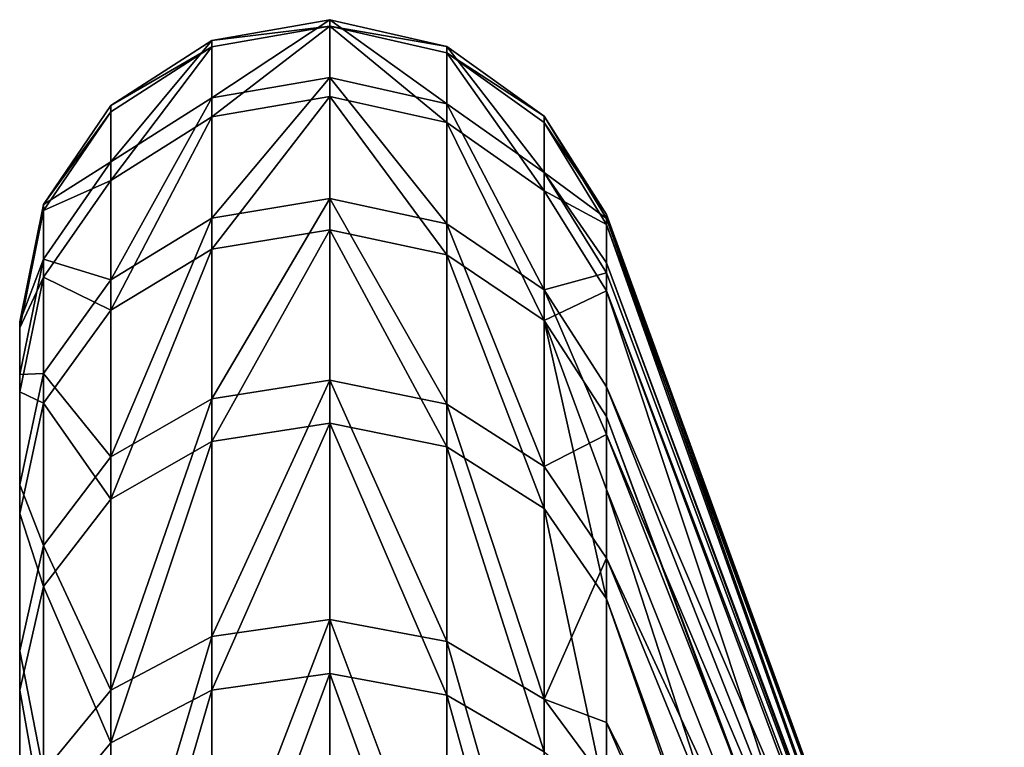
# Model space of a CAD drawing. Extents: x -46 to 46, y 1 to 197.
# Tile 148 of 168: x 32.83 to 34.45, y 130.05 to 131.25. Entities that reach past the tile are written whole.
import ezdxf

# ---------------------------------------------------------------- set-up
doc = ezdxf.new("R2010")
doc.units = 0
doc.header["$LTSCALE"] = 25.4
doc.layers.get('0').update_dxf_attribs({"color": 13, "linetype": 'CONTINUOUS'})

# ---------------------------------------------------------------- blocks, each defined once
blk = doc.blocks.new('BUSH-3401_STL')
at = {"color": 8}
mesh = blk.add_polyface(dxfattribs=at)
corners = [(33.1428, 131.124, 133.7579), (33.3379, 131.2532, 134.5234), (33.3379, 131.1577, 133.7513), (33.1428, 131.2189, 134.5253)]
mesh.append_faces([[corners[k] for k in face] for face in [(0, 1, 2), (1, 0, 3)]], dxfattribs={"vtx0": -1, "color": 8})
mesh = blk.add_polyface(dxfattribs=at)
corners = [(33.1428, 131.2189, 134.5253), (33.3379, 131.2426, 135.3013), (33.3379, 131.2532, 134.5234), (33.1428, 131.2084, 135.2985)]
mesh.append_faces([[corners[k] for k in face] for face in [(0, 1, 2), (1, 0, 3)]], dxfattribs={"vtx0": -1, "color": 8})
mesh = blk.add_polyface(dxfattribs=at)
corners = [(33.1428, 131.0927, 136.063), (33.3379, 131.2426, 135.3013), (33.1428, 131.2084, 135.2985), (33.3379, 131.1263, 136.0705)]
mesh.append_faces([[corners[k] for k in face] for face in [(0, 1, 2), (1, 0, 3)]], dxfattribs={"vtx0": -1, "color": 8})
mesh = blk.add_polyface(dxfattribs=at)
corners = [(33.3379, 131.2532, 134.5234), (33.5311, 131.1145, 133.7597), (33.3379, 131.1577, 133.7513), (33.5311, 131.2092, 134.5258)]
mesh.append_faces([[corners[k] for k in face] for face in [(0, 1, 2), (1, 0, 3)]], dxfattribs={"vtx0": -1, "color": 8})
mesh = blk.add_polyface(dxfattribs=at)
corners = [(33.3379, 131.2426, 135.3013), (33.5311, 131.2092, 134.5258), (33.3379, 131.2532, 134.5234), (33.5311, 131.1987, 135.2977)]
mesh.append_faces([[corners[k] for k in face] for face in [(0, 1, 2), (1, 0, 3)]], dxfattribs={"vtx0": -1, "color": 8})
mesh = blk.add_polyface(dxfattribs=at)
corners = [(33.3379, 131.2426, 135.3013), (33.5311, 131.0832, 136.0609), (33.5311, 131.1987, 135.2977), (33.3379, 131.1263, 136.0705)]
mesh.append_faces([[corners[k] for k in face] for face in [(0, 1, 2), (1, 0, 3)]], dxfattribs={"vtx0": -1, "color": 8})
mesh = blk.add_polyface(dxfattribs=at)
corners = [(32.9763, 131.0184, 133.7783), (33.1428, 131.2189, 134.5253), (33.1428, 131.124, 133.7579), (32.9763, 131.1115, 134.5312)]
mesh.append_faces([[corners[k] for k in face] for face in [(0, 1, 2), (1, 0, 3)]], dxfattribs={"vtx0": -1, "color": 8})
mesh = blk.add_polyface(dxfattribs=at)
corners = [(32.9763, 131.1115, 134.5312), (33.1428, 131.2084, 135.2985), (33.1428, 131.2189, 134.5253), (32.9763, 131.1012, 135.2897)]
mesh.append_faces([[corners[k] for k in face] for face in [(0, 1, 2), (1, 0, 3)]], dxfattribs={"vtx0": -1, "color": 8})
mesh = blk.add_polyface(dxfattribs=at)
corners = [(33.5311, 131.2092, 134.5258), (33.692, 131.0009, 133.7817), (33.5311, 131.1145, 133.7597), (33.692, 131.0937, 134.5321)]
mesh.append_faces([[corners[k] for k in face] for face in [(0, 1, 2), (1, 0, 3)]], dxfattribs={"vtx0": -1, "color": 8})
mesh = blk.add_polyface(dxfattribs=at)
corners = [(33.5311, 131.1987, 135.2977), (33.692, 131.0937, 134.5321), (33.5311, 131.2092, 134.5258), (33.692, 131.0834, 135.2882)]
mesh.append_faces([[corners[k] for k in face] for face in [(0, 1, 2), (1, 0, 3)]], dxfattribs={"vtx0": -1, "color": 8})
mesh = blk.add_polyface(dxfattribs=at)
corners = [(32.9763, 130.9877, 136.0397), (33.1428, 131.2084, 135.2985), (32.9763, 131.1012, 135.2897), (33.1428, 131.0927, 136.063)]
mesh.append_faces([[corners[k] for k in face] for face in [(0, 1, 2), (1, 0, 3)]], dxfattribs={"vtx0": -1, "color": 8})
mesh = blk.add_polyface(dxfattribs=at)
corners = [(33.5311, 131.1987, 135.2977), (33.692, 130.9703, 136.0358), (33.692, 131.0834, 135.2882), (33.5311, 131.0832, 136.0609)]
mesh.append_faces([[corners[k] for k in face] for face in [(0, 1, 2), (1, 0, 3)]], dxfattribs={"vtx0": -1, "color": 8})
mesh = blk.add_polyface(dxfattribs=at)
corners = [(33.1428, 130.9255, 133.0105), (33.3379, 131.1577, 133.7513), (33.3379, 130.9581, 132.9995), (33.1428, 131.124, 133.7579)]
mesh.append_faces([[corners[k] for k in face] for face in [(0, 1, 2), (1, 0, 3)]], dxfattribs={"vtx0": -1, "color": 8})
mesh = blk.add_polyface(dxfattribs=at)
corners = [(33.3379, 131.1577, 133.7513), (33.5311, 130.9163, 133.0137), (33.3379, 130.9581, 132.9995), (33.5311, 131.1145, 133.7597)]
mesh.append_faces([[corners[k] for k in face] for face in [(0, 1, 2), (1, 0, 3)]], dxfattribs={"vtx0": -1, "color": 8})
mesh = blk.add_polyface(dxfattribs=at)
corners = [(32.8647, 130.948, 134.5401), (32.9763, 131.0184, 133.7783), (32.8647, 130.8577, 133.8094), (32.9763, 131.1115, 134.5312)]
mesh.append_faces([[corners[k] for k in face] for face in [(0, 1, 2), (1, 0, 3)]], dxfattribs={"vtx0": -1, "color": 8})
mesh = blk.add_polyface(dxfattribs=at)
corners = [(32.9763, 131.1012, 135.2897), (32.8647, 130.948, 134.5401), (32.8647, 130.938, 135.2763), (32.9763, 131.1115, 134.5312)]
mesh.append_faces([[corners[k] for k in face] for face in [(0, 1, 2), (1, 0, 3)]], dxfattribs={"vtx0": -1, "color": 8})
mesh = blk.add_polyface(dxfattribs=at)
corners = [(32.9763, 130.8237, 133.0452), (33.1428, 131.124, 133.7579), (33.1428, 130.9255, 133.0105), (32.9763, 131.0184, 133.7783)]
mesh.append_faces([[corners[k] for k in face] for face in [(0, 1, 2), (1, 0, 3)]], dxfattribs={"vtx0": -1, "color": 8})
mesh = blk.add_polyface(dxfattribs=at)
corners = [(33.1428, 130.874, 136.8047), (33.3379, 131.1263, 136.0705), (33.1428, 131.0927, 136.063), (33.3379, 130.9062, 136.8166)]
mesh.append_faces([[corners[k] for k in face] for face in [(0, 1, 2), (1, 0, 3)]], dxfattribs={"vtx0": -1, "color": 8})
mesh = blk.add_polyface(dxfattribs=at)
corners = [(33.3379, 131.1263, 136.0705), (33.5311, 130.8649, 136.8013), (33.5311, 131.0832, 136.0609), (33.3379, 130.9062, 136.8166)]
mesh.append_faces([[corners[k] for k in face] for face in [(0, 1, 2), (1, 0, 3)]], dxfattribs={"vtx0": -1, "color": 8})
mesh = blk.add_polyface(dxfattribs=at)
corners = [(33.5311, 131.1145, 133.7597), (33.692, 130.8068, 133.0509), (33.5311, 130.9163, 133.0137), (33.692, 131.0009, 133.7817)]
mesh.append_faces([[corners[k] for k in face] for face in [(0, 1, 2), (1, 0, 3)]], dxfattribs={"vtx0": -1, "color": 8})
mesh = blk.add_polyface(dxfattribs=at)
corners = [(32.9763, 130.9877, 136.0397), (32.8647, 130.938, 135.2763), (32.8647, 130.8279, 136.0042), (32.9763, 131.1012, 135.2897)]
mesh.append_faces([[corners[k] for k in face] for face in [(0, 1, 2), (1, 0, 3)]], dxfattribs={"vtx0": -1, "color": 8})
mesh = blk.add_polyface(dxfattribs=at)
corners = [(32.9763, 130.7732, 136.7673), (33.1428, 131.0927, 136.063), (32.9763, 130.9877, 136.0397), (33.1428, 130.874, 136.8047)]
mesh.append_faces([[corners[k] for k in face] for face in [(0, 1, 2), (1, 0, 3)]], dxfattribs={"vtx0": -1, "color": 8})
mesh = blk.add_polyface(dxfattribs=at)
corners = [(33.5311, 131.0832, 136.0609), (33.692, 130.7564, 136.7611), (33.692, 130.9703, 136.0358), (33.5311, 130.8649, 136.8013)]
mesh.append_faces([[corners[k] for k in face] for face in [(0, 1, 2), (1, 0, 3)]], dxfattribs={"vtx0": -1, "color": 8})
mesh = blk.add_polyface(dxfattribs=at)
corners = [(33.692, 131.0937, 134.5321), (33.692, 131.0834, 135.2882), (33.7953, 130.9316, 134.9539)]
mesh.append_faces([[corners[k] for k in face] for face in [(0, 1, 2)]], dxfattribs={"color": 8})
mesh = blk.add_polyface(dxfattribs=at)
corners = [(33.692, 131.0937, 134.5321), (33.7953, 130.9316, 134.9539), (33.7953, 130.9249, 134.5414)]
mesh.append_faces([[corners[k] for k in face] for face in [(0, 1, 2)]], dxfattribs={"color": 8})
mesh = blk.add_polyface(dxfattribs=at)
corners = [(33.692, 131.0937, 134.5321), (33.7953, 130.9249, 134.5414), (33.692, 131.0009, 133.7817)]
mesh.append_faces([[corners[k] for k in face] for face in [(0, 1, 2)]], dxfattribs={"color": 8})
mesh = blk.add_polyface(dxfattribs=at)
corners = [(33.7953, 130.9149, 135.2744), (33.692, 130.9703, 136.0358), (33.7953, 130.8053, 135.9992), (33.692, 131.0834, 135.2882)]
mesh.append_faces([[corners[k] for k in face] for face in [(0, 1, 2), (1, 0, 3)]], dxfattribs={"vtx0": -1, "color": 8})
mesh = blk.add_polyface(dxfattribs=at)
corners = [(33.692, 131.0834, 135.2882), (33.7953, 130.9149, 135.2744), (33.7953, 130.9316, 134.9539)]
mesh.append_faces([[corners[k] for k in face] for face in [(0, 1, 2)]], dxfattribs={"color": 8})
mesh = blk.add_polyface(dxfattribs=at)
corners = [(32.8647, 130.8577, 133.8094), (32.9763, 130.8237, 133.0452), (32.8647, 130.6687, 133.0979), (32.9763, 131.0184, 133.7783)]
mesh.append_faces([[corners[k] for k in face] for face in [(0, 1, 2), (1, 0, 3)]], dxfattribs={"vtx0": -1, "color": 8})
mesh = blk.add_polyface(dxfattribs=at)
corners = [(33.692, 130.8068, 133.0509), (33.7953, 130.8349, 133.8139), (33.7953, 130.6467, 133.1054), (33.692, 131.0009, 133.7817)]
mesh.append_faces([[corners[k] for k in face] for face in [(0, 1, 2), (1, 0, 3)]], dxfattribs={"vtx0": -1, "color": 8})
mesh = blk.add_polyface(dxfattribs=at)
corners = [(33.692, 131.0009, 133.7817), (33.7953, 130.9249, 134.5414), (33.7953, 130.8516, 133.904)]
mesh.append_faces([[corners[k] for k in face] for face in [(0, 1, 2)]], dxfattribs={"color": 8})
mesh = blk.add_polyface(dxfattribs=at)
corners = [(33.692, 131.0009, 133.7817), (33.7953, 130.8516, 133.904), (33.7953, 130.8349, 133.8139)]
mesh.append_faces([[corners[k] for k in face] for face in [(0, 1, 2)]], dxfattribs={"color": 8})
mesh = blk.add_polyface(dxfattribs=at)
corners = [(32.9763, 130.7732, 136.7673), (32.8647, 130.8279, 136.0042), (32.8647, 130.6197, 136.7104), (32.9763, 130.9877, 136.0397)]
mesh.append_faces([[corners[k] for k in face] for face in [(0, 1, 2), (1, 0, 3)]], dxfattribs={"vtx0": -1, "color": 8})
mesh = blk.add_polyface(dxfattribs=at)
corners = [(33.7953, 130.8053, 135.9992), (33.692, 130.7564, 136.7611), (33.7953, 130.5979, 136.7023), (33.692, 130.9703, 136.0358)]
mesh.append_faces([[corners[k] for k in face] for face in [(0, 1, 2), (1, 0, 3)]], dxfattribs={"vtx0": -1, "color": 8})
mesh = blk.add_polyface(dxfattribs=at)
corners = [(33.1428, 130.6271, 132.2972), (33.3379, 130.9581, 132.9995), (33.3379, 130.6578, 132.2818), (33.1428, 130.9255, 133.0105)]
mesh.append_faces([[corners[k] for k in face] for face in [(0, 1, 2), (1, 0, 3)]], dxfattribs={"vtx0": -1, "color": 8})
mesh = blk.add_polyface(dxfattribs=at)
corners = [(33.3379, 130.9581, 132.9995), (33.5311, 130.6184, 132.3015), (33.3379, 130.6578, 132.2818), (33.5311, 130.9163, 133.0137)]
mesh.append_faces([[corners[k] for k in face] for face in [(0, 1, 2), (1, 0, 3)]], dxfattribs={"vtx0": -1, "color": 8})
mesh = blk.add_polyface(dxfattribs=at)
corners = [(32.8255, 130.7541, 134.5507), (32.8647, 130.8577, 133.8094), (32.8255, 130.667, 133.8464), (32.8647, 130.948, 134.5401)]
mesh.append_faces([[corners[k] for k in face] for face in [(0, 1, 2), (1, 0, 3)]], dxfattribs={"vtx0": -1, "color": 8})
mesh = blk.add_polyface(dxfattribs=at)
corners = [(32.8647, 130.938, 135.2763), (32.8255, 130.7541, 134.5507), (32.8255, 130.7445, 135.2604), (32.8647, 130.948, 134.5401)]
mesh.append_faces([[corners[k] for k in face] for face in [(0, 1, 2), (1, 0, 3)]], dxfattribs={"vtx0": -1, "color": 8})
mesh = blk.add_polyface(dxfattribs=at)
corners = [(32.8647, 130.8279, 136.0042), (32.8255, 130.7445, 135.2604), (32.8255, 130.6383, 135.9621), (32.8647, 130.938, 135.2763)]
mesh.append_faces([[corners[k] for k in face] for face in [(0, 1, 2), (1, 0, 3)]], dxfattribs={"vtx0": -1, "color": 8})
mesh = blk.add_polyface(dxfattribs=at)
corners = [(32.9763, 130.531, 132.3454), (33.1428, 130.9255, 133.0105), (33.1428, 130.6271, 132.2972), (32.9763, 130.8237, 133.0452)]
mesh.append_faces([[corners[k] for k in face] for face in [(0, 1, 2), (1, 0, 3)]], dxfattribs={"vtx0": -1, "color": 8})
mesh = blk.add_polyface(dxfattribs=at)
corners = [(33.5311, 130.9163, 133.0137), (33.692, 130.515, 132.3533), (33.5311, 130.6184, 132.3015), (33.692, 130.8068, 133.0509)]
mesh.append_faces([[corners[k] for k in face] for face in [(0, 1, 2), (1, 0, 3)]], dxfattribs={"vtx0": -1, "color": 8})
mesh = blk.add_polyface(dxfattribs=at)
corners = [(33.7953, 130.9316, 134.9539), (34.4219, 129.2112, 134.8537), (33.7953, 130.9249, 134.5414)]
mesh.append_faces([[corners[k] for k in face] for face in [(0, 1, 2)]], dxfattribs={"color": 8})
mesh = blk.add_polyface(dxfattribs=at)
corners = [(33.7953, 130.9316, 134.9539), (34.4266, 129.1976, 134.9145), (34.4219, 129.2112, 134.8537)]
mesh.append_faces([[corners[k] for k in face] for face in [(0, 1, 2)]], dxfattribs={"color": 8})
mesh = blk.add_polyface(dxfattribs=at)
corners = [(33.7953, 130.9316, 134.9539), (33.7953, 130.9149, 135.2744), (34.4266, 129.1976, 134.9145)]
mesh.append_faces([[corners[k] for k in face] for face in [(0, 1, 2)]], dxfattribs={"color": 8})
mesh = blk.add_polyface(dxfattribs=at)
corners = [(33.7953, 130.9249, 134.5414), (34.3518, 129.354, 134.2178), (33.7953, 130.8516, 133.904)]
mesh.append_faces([[corners[k] for k in face] for face in [(0, 1, 2)]], dxfattribs={"color": 8})
mesh = blk.add_polyface(dxfattribs=at)
corners = [(33.7953, 130.9249, 134.5414), (34.4219, 129.2112, 134.8537), (34.3518, 129.354, 134.2178)]
mesh.append_faces([[corners[k] for k in face] for face in [(0, 1, 2)]], dxfattribs={"color": 8})
mesh = blk.add_polyface(dxfattribs=at)
corners = [(33.1428, 130.5563, 137.5097), (33.3379, 130.9062, 136.8166), (33.1428, 130.874, 136.8047), (33.3379, 130.5866, 137.5259)]
mesh.append_faces([[corners[k] for k in face] for face in [(0, 1, 2), (1, 0, 3)]], dxfattribs={"vtx0": -1, "color": 8})
mesh = blk.add_polyface(dxfattribs=at)
corners = [(33.3379, 130.9062, 136.8166), (33.5311, 130.5478, 137.5051), (33.5311, 130.8649, 136.8013), (33.3379, 130.5866, 137.5259)]
mesh.append_faces([[corners[k] for k in face] for face in [(0, 1, 2), (1, 0, 3)]], dxfattribs={"vtx0": -1, "color": 8})
mesh = blk.add_polyface(dxfattribs=at)
corners = [(33.7953, 130.9149, 135.2744), (34.4515, 129.07, 135.486), (34.4266, 129.1976, 134.9145)]
mesh.append_faces([[corners[k] for k in face] for face in [(0, 1, 2)]], dxfattribs={"color": 8})
mesh = blk.add_polyface(dxfattribs=at)
corners = [(33.7953, 130.9149, 135.2744), (33.7953, 130.8053, 135.9992), (34.4515, 129.07, 135.486)]
mesh.append_faces([[corners[k] for k in face] for face in [(0, 1, 2)]], dxfattribs={"color": 8})
mesh = blk.add_polyface(dxfattribs=at)
corners = [(32.9763, 130.4615, 137.4589), (33.1428, 130.874, 136.8047), (32.9763, 130.7732, 136.7673), (33.1428, 130.5563, 137.5097)]
mesh.append_faces([[corners[k] for k in face] for face in [(0, 1, 2), (1, 0, 3)]], dxfattribs={"vtx0": -1, "color": 8})
mesh = blk.add_polyface(dxfattribs=at)
corners = [(32.8255, 130.667, 133.8464), (32.8647, 130.6687, 133.0979), (32.8255, 130.4848, 133.1604), (32.8647, 130.8577, 133.8094)]
mesh.append_faces([[corners[k] for k in face] for face in [(0, 1, 2), (1, 0, 3)]], dxfattribs={"vtx0": -1, "color": 8})
mesh = blk.add_polyface(dxfattribs=at)
corners = [(33.5311, 130.8649, 136.8013), (33.692, 130.4458, 137.4505), (33.692, 130.7564, 136.7611), (33.5311, 130.5478, 137.5051)]
mesh.append_faces([[corners[k] for k in face] for face in [(0, 1, 2), (1, 0, 3)]], dxfattribs={"vtx0": -1, "color": 8})
mesh = blk.add_polyface(dxfattribs=at)
corners = [(33.7953, 130.8516, 133.904), (34.3441, 129.3663, 134.1635), (33.7953, 130.8349, 133.8139)]
mesh.append_faces([[corners[k] for k in face] for face in [(0, 1, 2)]], dxfattribs={"color": 8})
mesh = blk.add_polyface(dxfattribs=at)
corners = [(33.7953, 130.8516, 133.904), (34.3518, 129.354, 134.2178), (34.3441, 129.3663, 134.1635)]
mesh.append_faces([[corners[k] for k in face] for face in [(0, 1, 2)]], dxfattribs={"color": 8})
mesh = blk.add_polyface(dxfattribs=at)
corners = [(33.7953, 130.8349, 133.8139), (34.3441, 129.3663, 134.1635), (33.7953, 130.6467, 133.1054)]
mesh.append_faces([[corners[k] for k in face] for face in [(0, 1, 2)]], dxfattribs={"color": 8})
mesh = blk.add_polyface(dxfattribs=at)
corners = [(32.8647, 130.6197, 136.7104), (32.8255, 130.6383, 135.9621), (32.8255, 130.4376, 136.6429), (32.8647, 130.8279, 136.0042)]
mesh.append_faces([[corners[k] for k in face] for face in [(0, 1, 2), (1, 0, 3)]], dxfattribs={"vtx0": -1, "color": 8})
mesh = blk.add_polyface(dxfattribs=at)
corners = [(32.8647, 130.6687, 133.0979), (32.9763, 130.531, 132.3454), (32.8647, 130.3846, 132.4187), (32.9763, 130.8237, 133.0452)]
mesh.append_faces([[corners[k] for k in face] for face in [(0, 1, 2), (1, 0, 3)]], dxfattribs={"vtx0": -1, "color": 8})
mesh = blk.add_polyface(dxfattribs=at)
corners = [(33.692, 130.8068, 133.0509), (33.7953, 130.5683, 132.89), (33.692, 130.515, 132.3533)]
mesh.append_faces([[corners[k] for k in face] for face in [(0, 1, 2)]], dxfattribs={"color": 8})
mesh = blk.add_polyface(dxfattribs=at)
corners = [(33.692, 130.8068, 133.0509), (33.7953, 130.6467, 133.1054), (33.7953, 130.5683, 132.89)]
mesh.append_faces([[corners[k] for k in face] for face in [(0, 1, 2)]], dxfattribs={"color": 8})
mesh = blk.add_polyface(dxfattribs=at)
corners = [(33.7953, 130.8053, 135.9992), (34.4523, 129.0423, 135.6107), (34.4515, 129.07, 135.486)]
mesh.append_faces([[corners[k] for k in face] for face in [(0, 1, 2)]], dxfattribs={"color": 8})
mesh = blk.add_polyface(dxfattribs=at)
corners = [(33.7953, 130.8053, 135.9992), (34.4288, 128.8963, 136.2712), (34.4523, 129.0423, 135.6107)]
mesh.append_faces([[corners[k] for k in face] for face in [(0, 1, 2)]], dxfattribs={"color": 8})
mesh = blk.add_polyface(dxfattribs=at)
corners = [(33.7953, 130.8053, 135.9992), (33.7953, 130.5979, 136.7023), (34.4288, 128.8963, 136.2712)]
mesh.append_faces([[corners[k] for k in face] for face in [(0, 1, 2)]], dxfattribs={"color": 8})
mesh = blk.add_polyface(dxfattribs=at)
corners = [(32.9763, 130.4615, 137.4589), (32.8647, 130.6197, 136.7104), (32.8647, 130.3172, 137.3816), (32.9763, 130.7732, 136.7673)]
mesh.append_faces([[corners[k] for k in face] for face in [(0, 1, 2), (1, 0, 3)]], dxfattribs={"vtx0": -1, "color": 8})
mesh = blk.add_polyface(dxfattribs=at)
corners = [(32.8255, 120.4568, 135.8239), (32.8255, 120.3793, 134.4099), (32.8255, 120.3697, 135.1196), (32.8255, 120.4855, 133.7082), (32.8255, 120.639, 136.5099), (32.8255, 120.6862, 133.0274), (32.8255, 120.9128, 137.1646), (32.8255, 120.9778, 132.3804), (32.8255, 121.2733, 137.7759), (32.8255, 121.3547, 131.779), (32.8255, 121.7137, 138.3325), (32.8255, 121.8101, 131.2346), (32.8255, 122.2258, 138.8239), (32.8255, 122.3353, 130.7573), (32.8255, 122.8, 139.241), (32.8255, 122.9206, 130.3559), (32.8255, 123.0675, 135.0029), (32.8255, 123.4257, 139.5761), (32.8255, 123.2158, 135.6988), (32.8255, 123.5542, 136.3248), (32.8255, 124.0911, 139.8228), (32.8255, 124.0552, 136.8301), (32.8255, 124.6783, 137.1738), (32.8255, 124.784, 139.9766), (32.8255, 125.3729, 137.328), (32.8255, 125.4913, 140.0347), (32.8255, 126.0829, 137.2803), (32.8255, 126.2, 139.9958), (32.8255, 126.7507, 137.0344), (32.8255, 126.8967, 139.8609), (32.8255, 127.3221, 136.6104), (32.8255, 127.5686, 139.6323), (32.8255, 127.751, 136.0426), (32.8255, 128.2032, 139.3144), (32.8255, 128.0025, 135.377), (32.8255, 128.0563, 134.6674), (32.8255, 123.1213, 134.2933), (32.8255, 123.5551, 130.038), (32.8255, 123.3728, 133.6277), (32.8255, 123.8017, 133.0599), (32.8255, 124.227, 129.8094), (32.8255, 124.3731, 132.6359), (32.8255, 124.9238, 129.6744), (32.8255, 125.0409, 132.39), (32.8255, 125.6325, 129.6356), (32.8255, 125.7509, 132.3423), (32.8255, 126.3398, 129.6937), (32.8255, 126.4455, 132.4965), (32.8255, 127.0327, 129.8475), (32.8255, 127.0686, 132.8402), (32.8255, 127.6981, 130.0942), (32.8255, 127.5696, 133.3455), (32.8255, 127.908, 133.9715), (32.8255, 128.3238, 130.4292), (32.8255, 128.7885, 138.913), (32.8255, 128.898, 130.8464), (32.8255, 129.3137, 138.4357), (32.8255, 129.4101, 131.3378), (32.8255, 129.769, 137.8913), (32.8255, 129.8504, 131.8943), (32.8255, 130.146, 137.2899), (32.8255, 130.2109, 132.5057), (32.8255, 130.4376, 136.6429), (32.8255, 130.4848, 133.1604), (32.8255, 130.6383, 135.9621), (32.8255, 130.667, 133.8464), (32.8255, 130.7445, 135.2604), (32.8255, 130.7541, 134.5507)]
mesh.append_faces([[corners[k] for k in face] for face in [(0, 1, 2), (65, 66, 67)]], dxfattribs={"vtx0": -1, "color": 8})
mesh.append_faces([[corners[k] for k in face] for face in [(1, 0, 3), (3, 4, 5), (5, 6, 7), (7, 8, 9), (9, 10, 11), (11, 12, 13), (13, 14, 15), (16, 17, 18), (18, 17, 19), (19, 20, 21), (21, 20, 22), (22, 23, 24), (24, 25, 26), (26, 27, 28), (28, 29, 30), (30, 31, 32), (32, 33, 34), (34, 33, 35), (15, 36, 37), (36, 15, 16), (37, 39, 40), (40, 41, 42), (42, 43, 44), (44, 45, 46), (46, 47, 48), (48, 49, 50), (50, 52, 53), (53, 54, 55), (55, 56, 57), (57, 58, 59), (59, 60, 61), (61, 62, 63), (63, 64, 65)]], dxfattribs={"vtx0": -1, "vtx1": -1, "color": 8})
mesh.append_faces([[corners[k] for k in face] for face in [(15, 14, 16), (53, 35, 33)]], dxfattribs={"vtx0": -1, "vtx1": -1, "vtx2": -1, "color": 8})
mesh.append_faces([[corners[k] for k in face] for face in [(3, 0, 4), (5, 4, 6), (7, 6, 8), (9, 8, 10), (11, 10, 12), (13, 12, 14), (16, 14, 17), (19, 17, 20), (22, 20, 23), (24, 23, 25), (26, 25, 27), (28, 27, 29), (30, 29, 31), (32, 31, 33), (37, 36, 38), (37, 38, 39), (40, 39, 41), (42, 41, 43), (44, 43, 45), (46, 45, 47), (48, 47, 49), (50, 49, 51), (50, 51, 52), (53, 52, 35), (53, 33, 54), (55, 54, 56), (57, 56, 58), (59, 58, 60), (61, 60, 62), (63, 62, 64), (65, 64, 66)]], dxfattribs={"vtx0": -1, "vtx2": -1, "color": 8})
mesh = blk.add_polyface(dxfattribs=at)
corners = [(33.692, 130.7564, 136.7611), (33.692, 130.4458, 137.4505), (33.7953, 130.2968, 137.3707)]
mesh.append_faces([[corners[k] for k in face] for face in [(0, 1, 2)]], dxfattribs={"color": 8})
mesh = blk.add_polyface(dxfattribs=at)
corners = [(33.692, 130.7564, 136.7611), (33.7953, 130.2968, 137.3707), (33.7953, 130.4774, 136.9998)]
mesh.append_faces([[corners[k] for k in face] for face in [(0, 1, 2)]], dxfattribs={"color": 8})
mesh = blk.add_polyface(dxfattribs=at)
corners = [(33.692, 130.7564, 136.7611), (33.7953, 130.4774, 136.9998), (33.7953, 130.5979, 136.7023)]
mesh.append_faces([[corners[k] for k in face] for face in [(0, 1, 2)]], dxfattribs={"color": 8})
mesh = blk.add_polyface(dxfattribs=at)
corners = [(32.8255, 130.4848, 133.1604), (32.8647, 130.3846, 132.4187), (32.8255, 130.2109, 132.5057), (32.8647, 130.6687, 133.0979)]
mesh.append_faces([[corners[k] for k in face] for face in [(0, 1, 2), (1, 0, 3)]], dxfattribs={"vtx0": -1, "color": 8})
mesh = blk.add_polyface(dxfattribs=at)
corners = [(33.1428, 130.2343, 131.6311), (33.3379, 130.6578, 132.2818), (33.3379, 130.2627, 131.6117), (33.1428, 130.6271, 132.2972)]
mesh.append_faces([[corners[k] for k in face] for face in [(0, 1, 2), (1, 0, 3)]], dxfattribs={"vtx0": -1, "color": 8})
mesh = blk.add_polyface(dxfattribs=at)
corners = [(33.3379, 130.6578, 132.2818), (33.5311, 130.2263, 131.6366), (33.3379, 130.2627, 131.6117), (33.5311, 130.6184, 132.3015)]
mesh.append_faces([[corners[k] for k in face] for face in [(0, 1, 2), (1, 0, 3)]], dxfattribs={"vtx0": -1, "color": 8})
mesh = blk.add_polyface(dxfattribs=at)
corners = [(33.7953, 130.6467, 133.1054), (34.2496, 129.4942, 133.5966), (33.7953, 130.5683, 132.89)]
mesh.append_faces([[corners[k] for k in face] for face in [(0, 1, 2)]], dxfattribs={"color": 8})
mesh = blk.add_polyface(dxfattribs=at)
corners = [(33.7953, 130.6467, 133.1054), (34.3441, 129.3663, 134.1635), (34.2496, 129.4942, 133.5966)]
mesh.append_faces([[corners[k] for k in face] for face in [(0, 1, 2)]], dxfattribs={"color": 8})
mesh = blk.add_polyface(dxfattribs=at)
corners = [(32.9763, 130.1456, 131.6919), (33.1428, 130.6271, 132.2972), (33.1428, 130.2343, 131.6311), (32.9763, 130.531, 132.3454)]
mesh.append_faces([[corners[k] for k in face] for face in [(0, 1, 2), (1, 0, 3)]], dxfattribs={"vtx0": -1, "color": 8})
mesh = blk.add_polyface(dxfattribs=at)
corners = [(32.8647, 130.3172, 137.3816), (32.8255, 130.4376, 136.6429), (32.8255, 130.146, 137.2899), (32.8647, 130.6197, 136.7104)]
mesh.append_faces([[corners[k] for k in face] for face in [(0, 1, 2), (1, 0, 3)]], dxfattribs={"vtx0": -1, "color": 8})
mesh = blk.add_polyface(dxfattribs=at)
corners = [(33.5311, 130.6184, 132.3015), (33.692, 130.1309, 131.702), (33.5311, 130.2263, 131.6366), (33.692, 130.515, 132.3533)]
mesh.append_faces([[corners[k] for k in face] for face in [(0, 1, 2), (1, 0, 3)]], dxfattribs={"vtx0": -1, "color": 8})
mesh = blk.add_polyface(dxfattribs=at)
corners = [(33.7953, 130.5979, 136.7023), (34.4266, 128.8897, 136.3013), (34.4288, 128.8963, 136.2712)]
mesh.append_faces([[corners[k] for k in face] for face in [(0, 1, 2)]], dxfattribs={"color": 8})
mesh = blk.add_polyface(dxfattribs=at)
corners = [(33.7953, 130.5979, 136.7023), (33.7953, 130.4774, 136.9998), (34.4266, 128.8897, 136.3013)]
mesh.append_faces([[corners[k] for k in face] for face in [(0, 1, 2)]], dxfattribs={"color": 8})
mesh = blk.add_polyface(dxfattribs=at)
corners = [(33.1428, 130.1456, 138.1648), (33.3379, 130.5866, 137.5259), (33.1428, 130.5563, 137.5097), (33.3379, 130.1734, 138.185)]
mesh.append_faces([[corners[k] for k in face] for face in [(0, 1, 2), (1, 0, 3)]], dxfattribs={"vtx0": -1, "color": 8})
mesh = blk.add_polyface(dxfattribs=at)
corners = [(33.3379, 130.5866, 137.5259), (33.5311, 130.1378, 138.1591), (33.5311, 130.5478, 137.5051), (33.3379, 130.1734, 138.185)]
mesh.append_faces([[corners[k] for k in face] for face in [(0, 1, 2), (1, 0, 3)]], dxfattribs={"vtx0": -1, "color": 8})
mesh = blk.add_polyface(dxfattribs=at)
corners = [(33.7953, 130.5683, 132.89), (33.7953, 130.3638, 132.4291), (33.692, 130.515, 132.3533)]
mesh.append_faces([[corners[k] for k in face] for face in [(0, 1, 2)]], dxfattribs={"color": 8})
mesh = blk.add_polyface(dxfattribs=at)
corners = [(33.7953, 130.3638, 132.4291), (34.3003, 129.2778, 133.3996), (34.3581, 128.9883, 133.1358), (33.7953, 130.5683, 132.89)]
mesh.append_faces([[corners[k] for k in face] for face in [(0, 1, 2), (1, 0, 3)]], dxfattribs={"vtx0": -1, "color": 8})
mesh = blk.add_polyface(dxfattribs=at)
corners = [(33.7953, 130.5683, 132.89), (34.2496, 129.4942, 133.5966), (34.3003, 129.2778, 133.3996)]
mesh.append_faces([[corners[k] for k in face] for face in [(0, 1, 2)]], dxfattribs={"color": 8})
mesh = blk.add_polyface(dxfattribs=at)
corners = [(32.9763, 130.0586, 138.1016), (33.1428, 130.5563, 137.5097), (32.9763, 130.4615, 137.4589), (33.1428, 130.1456, 138.1648)]
mesh.append_faces([[corners[k] for k in face] for face in [(0, 1, 2), (1, 0, 3)]], dxfattribs={"vtx0": -1, "color": 8})
mesh = blk.add_polyface(dxfattribs=at)
corners = [(33.5311, 130.5478, 137.5051), (33.692, 130.0442, 138.0912), (33.692, 130.4458, 137.4505), (33.5311, 130.1378, 138.1591)]
mesh.append_faces([[corners[k] for k in face] for face in [(0, 1, 2), (1, 0, 3)]], dxfattribs={"vtx0": -1, "color": 8})
mesh = blk.add_polyface(dxfattribs=at)
corners = [(32.8647, 130.3846, 132.4187), (32.9763, 130.1456, 131.6919), (32.8647, 130.0106, 131.7845), (32.9763, 130.531, 132.3454)]
mesh.append_faces([[corners[k] for k in face] for face in [(0, 1, 2), (1, 0, 3)]], dxfattribs={"vtx0": -1, "color": 8})
mesh = blk.add_polyface(dxfattribs=at)
corners = [(33.692, 130.515, 132.3533), (33.7953, 130.3638, 132.4291), (33.692, 130.1309, 131.702)]
mesh.append_faces([[corners[k] for k in face] for face in [(0, 1, 2)]], dxfattribs={"color": 8})
mesh = blk.add_polyface(dxfattribs=at)
corners = [(33.7953, 130.4774, 136.9998), (34.3577, 128.7461, 136.9557), (34.4266, 128.8897, 136.3013)]
mesh.append_faces([[corners[k] for k in face] for face in [(0, 1, 2)]], dxfattribs={"color": 8})
mesh = blk.add_polyface(dxfattribs=at)
corners = [(33.7953, 130.4774, 136.9998), (33.7953, 130.2968, 137.3707), (34.3577, 128.7461, 136.9557)]
mesh.append_faces([[corners[k] for k in face] for face in [(0, 1, 2)]], dxfattribs={"color": 8})
mesh = blk.add_polyface(dxfattribs=at)
corners = [(32.9763, 130.0586, 138.1016), (32.8647, 130.3172, 137.3816), (32.8647, 129.9262, 138.0054), (32.9763, 130.4615, 137.4589)]
mesh.append_faces([[corners[k] for k in face] for face in [(0, 1, 2), (1, 0, 3)]], dxfattribs={"vtx0": -1, "color": 8})
mesh = blk.add_polyface(dxfattribs=at)
corners = [(33.692, 130.4458, 137.4505), (33.692, 130.0442, 138.0912), (33.7953, 129.9607, 137.9171)]
mesh.append_faces([[corners[k] for k in face] for face in [(0, 1, 2)]], dxfattribs={"color": 8})
mesh = blk.add_polyface(dxfattribs=at)
corners = [(33.692, 130.4458, 137.4505), (33.7953, 129.9607, 137.9171), (33.7953, 130.2968, 137.3707)]
mesh.append_faces([[corners[k] for k in face] for face in [(0, 1, 2)]], dxfattribs={"color": 8})
mesh = blk.add_polyface(dxfattribs=at)
corners = [(32.8255, 130.2109, 132.5057), (32.8647, 130.0106, 131.7845), (32.8255, 129.8504, 131.8943), (32.8647, 130.3846, 132.4187)]
mesh.append_faces([[corners[k] for k in face] for face in [(0, 1, 2), (1, 0, 3)]], dxfattribs={"vtx0": -1, "color": 8})
mesh = blk.add_polyface(dxfattribs=at)
corners = [(33.7953, 130.3638, 132.4291), (33.7953, 130.0926, 131.9506), (33.692, 130.1309, 131.702)]
mesh.append_faces([[corners[k] for k in face] for face in [(0, 1, 2)]], dxfattribs={"color": 8})
mesh = blk.add_polyface(dxfattribs=at)
corners = [(33.7953, 130.0926, 131.9506), (34.3581, 128.9883, 133.1358), (34.4056, 128.6807, 132.8553), (33.7953, 130.3638, 132.4291)]
mesh.append_faces([[corners[k] for k in face] for face in [(0, 1, 2), (1, 0, 3)]], dxfattribs={"vtx0": -1, "color": 8})
mesh = blk.add_polyface(dxfattribs=at)
corners = [(32.8647, 129.9262, 138.0054), (32.8255, 130.146, 137.2899), (32.8255, 129.769, 137.8913), (32.8647, 130.3172, 137.3816)]
mesh.append_faces([[corners[k] for k in face] for face in [(0, 1, 2), (1, 0, 3)]], dxfattribs={"vtx0": -1, "color": 8})
mesh = blk.add_polyface(dxfattribs=at)
corners = [(33.7953, 130.2968, 137.3707), (34.3439, 128.7243, 137.0552), (34.3577, 128.7461, 136.9557)]
mesh.append_faces([[corners[k] for k in face] for face in [(0, 1, 2)]], dxfattribs={"color": 8})
mesh = blk.add_polyface(dxfattribs=at)
corners = [(33.7953, 130.2968, 137.3707), (33.7953, 129.9607, 137.9171), (34.3439, 128.7243, 137.0552)]
mesh.append_faces([[corners[k] for k in face] for face in [(0, 1, 2)]], dxfattribs={"color": 8})
mesh = blk.add_polyface(dxfattribs=at)
corners = [(33.1428, 129.7545, 131.0247), (33.3379, 130.2627, 131.6117), (33.3379, 129.78, 131.0016), (33.1428, 130.2343, 131.6311)]
mesh.append_faces([[corners[k] for k in face] for face in [(0, 1, 2), (1, 0, 3)]], dxfattribs={"vtx0": -1, "color": 8})
mesh = blk.add_polyface(dxfattribs=at)
corners = [(33.3379, 130.2627, 131.6117), (33.5311, 129.7473, 131.0313), (33.3379, 129.78, 131.0016), (33.5311, 130.2263, 131.6366)]
mesh.append_faces([[corners[k] for k in face] for face in [(0, 1, 2), (1, 0, 3)]], dxfattribs={"vtx0": -1, "color": 8})
mesh = blk.add_polyface(dxfattribs=at)
corners = [(32.9763, 129.675, 131.097), (33.1428, 130.2343, 131.6311), (33.1428, 129.7545, 131.0247), (32.9763, 130.1456, 131.6919)]
mesh.append_faces([[corners[k] for k in face] for face in [(0, 1, 2), (1, 0, 3)]], dxfattribs={"vtx0": -1, "color": 8})
mesh = blk.add_polyface(dxfattribs=at)
corners = [(33.5311, 130.2263, 131.6366), (33.692, 129.6617, 131.1091), (33.5311, 129.7473, 131.0313), (33.692, 130.1309, 131.702)]
mesh.append_faces([[corners[k] for k in face] for face in [(0, 1, 2), (1, 0, 3)]], dxfattribs={"vtx0": -1, "color": 8})
mesh = blk.add_polyface(dxfattribs=at)
corners = [(33.1428, 129.6495, 138.7579), (33.3379, 130.1734, 138.185), (33.1428, 130.1456, 138.1648), (33.3379, 129.6743, 138.7818)]
mesh.append_faces([[corners[k] for k in face] for face in [(0, 1, 2), (1, 0, 3)]], dxfattribs={"vtx0": -1, "color": 8})
mesh = blk.add_polyface(dxfattribs=at)
corners = [(33.3379, 130.1734, 138.185), (33.5311, 129.6425, 138.7513), (33.5311, 130.1378, 138.1591), (33.3379, 129.6743, 138.7818)]
mesh.append_faces([[corners[k] for k in face] for face in [(0, 1, 2), (1, 0, 3)]], dxfattribs={"vtx0": -1, "color": 8})
mesh = blk.add_polyface(dxfattribs=at)
corners = [(32.8647, 130.0106, 131.7845), (32.9763, 129.675, 131.097), (32.8647, 129.5538, 131.2072), (32.9763, 130.1456, 131.6919)]
mesh.append_faces([[corners[k] for k in face] for face in [(0, 1, 2), (1, 0, 3)]], dxfattribs={"vtx0": -1, "color": 8})
mesh = blk.add_polyface(dxfattribs=at)
corners = [(32.9763, 129.572, 138.6835), (33.1428, 130.1456, 138.1648), (32.9763, 130.0586, 138.1016), (33.1428, 129.6495, 138.7579)]
mesh.append_faces([[corners[k] for k in face] for face in [(0, 1, 2), (1, 0, 3)]], dxfattribs={"vtx0": -1, "color": 8})
mesh = blk.add_polyface(dxfattribs=at)
corners = [(33.5311, 130.1378, 138.1591), (33.692, 129.5591, 138.6712), (33.692, 130.0442, 138.0912), (33.5311, 129.6425, 138.7513)]
mesh.append_faces([[corners[k] for k in face] for face in [(0, 1, 2), (1, 0, 3)]], dxfattribs={"vtx0": -1, "color": 8})
mesh = blk.add_polyface(dxfattribs=at)
corners = [(33.692, 130.1309, 131.702), (33.7953, 130.0926, 131.9506), (33.7953, 129.9915, 131.7976)]
mesh.append_faces([[corners[k] for k in face] for face in [(0, 1, 2)]], dxfattribs={"color": 8})
mesh = blk.add_polyface(dxfattribs=at)
corners = [(33.692, 129.6617, 131.1091), (33.7953, 129.9915, 131.7976), (33.7953, 129.5366, 131.2228), (33.692, 130.1309, 131.702)]
mesh.append_faces([[corners[k] for k in face] for face in [(0, 1, 2), (1, 0, 3)]], dxfattribs={"vtx0": -1, "color": 8})
mesh = blk.add_polyface(dxfattribs=at)
corners = [(33.7953, 130.0926, 131.9506), (34.4056, 128.6807, 132.8553), (33.7953, 129.9915, 131.7976)]
mesh.append_faces([[corners[k] for k in face] for face in [(0, 1, 2)]], dxfattribs={"color": 8})
mesh = blk.add_polyface(dxfattribs=at)
corners = [(32.9763, 129.572, 138.6835), (32.8647, 129.9262, 138.0054), (32.8647, 129.4538, 138.5702), (32.9763, 130.0586, 138.1016)]
mesh.append_faces([[corners[k] for k in face] for face in [(0, 1, 2), (1, 0, 3)]], dxfattribs={"vtx0": -1, "color": 8})
blk = doc.blocks.new('GRUPUJ_1')
at = {"color": 0}
blk.add_blockref('BUSH-3401_STL', (45.5568, -27.6526, -0.8958), dxfattribs=at)

msp = doc.modelspace()

# ---------------------------------------------------------------- block references
at = {"color": 0}
msp.add_blockref('GRUPUJ_1', (-45.5568, 27.6526, -67.9042), dxfattribs=at)

doc.saveas('drawing.dxf')
